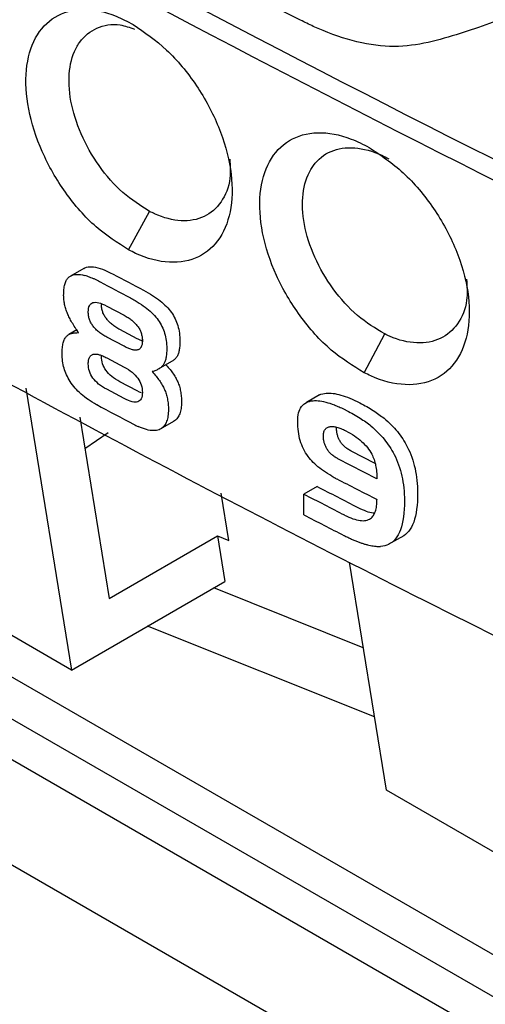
# Model space of a CAD drawing. Extents: x 76 to 839, y -9 to 645.
# Tile 46 of 78: x 713 to 721, y 24 to 40. Entities that reach past the tile are written whole.
import ezdxf

# ---------------------------------------------------------------- set-up
doc = ezdxf.new("R2010")
doc.units = 0
doc.layers.get('0').update_dxf_attribs({"linetype": 'CONTINUOUS'})

msp = doc.modelspace()

# ---------------------------------------------------------------- linework, layer by layer
at = {"color": 7, "linetype": 'CONTINUOUS'}
for p, q in [((683.967, 42.75), (739.893, 10.464)), ((714.954, 35.86), (715.292, 36.481)), ((714.23, 35.562), (714.017, 35.439)), ((714.23, 35.562), (714.251, 35.572)), ((714.251, 35.572), (714.275, 35.58)), ((714.275, 35.58), (714.3, 35.586)), ((714.3, 35.586), (714.328, 35.588)), ((714.328, 35.588), (714.357, 35.588)), ((714.357, 35.588), (714.388, 35.586)), ((714.388, 35.586), (714.421, 35.581)), ((714.421, 35.581), (714.456, 35.573)), ((714.456, 35.573), (714.493, 35.562)), ((714.493, 35.562), (714.532, 35.549)), ((713.963, 35.389), (713.971, 35.4)), ((713.971, 35.4), (713.98, 35.41)), ((713.98, 35.41), (713.998, 35.426)), ((713.998, 35.426), (714.017, 35.439)), ((714.017, 35.439), (714.039, 35.45)), ((714.039, 35.45), (714.063, 35.458)), ((714.063, 35.458), (714.088, 35.463)), ((714.088, 35.463), (714.115, 35.466)), ((714.115, 35.466), (714.144, 35.466)), ((714.144, 35.466), (714.176, 35.463)), ((714.176, 35.463), (714.209, 35.458)), ((714.209, 35.458), (714.244, 35.45)), ((714.532, 35.549), (714.572, 35.533)), ((714.572, 35.533), (714.615, 35.514)), ((714.615, 35.514), (714.659, 35.493)), ((714.659, 35.493), (714.706, 35.469)), ((713.912, 35.223), (713.914, 35.244)), ((713.914, 35.244), (713.918, 35.265)), ((713.918, 35.265), (713.921, 35.284)), ((713.921, 35.284), (713.926, 35.302)), ((713.926, 35.302), (713.93, 35.319)), ((713.93, 35.319), (713.936, 35.336)), ((713.936, 35.336), (713.942, 35.351)), ((713.942, 35.351), (713.948, 35.365)), ((713.948, 35.365), (713.955, 35.377)), ((713.955, 35.377), (713.963, 35.389)), ((713.907, 35.126), (713.908, 35.152)), ((713.908, 35.108), (713.907, 35.126)), ((713.908, 35.152), (713.909, 35.177)), ((713.908, 35.09), (713.908, 35.108)), ((713.909, 35.072), (713.908, 35.09)), ((713.909, 35.177), (713.91, 35.2)), ((713.91, 35.2), (713.912, 35.223)), ((715.195, 35.21), (715.233, 35.189)), ((715.233, 35.189), (715.269, 35.169)), ((715.269, 35.169), (715.305, 35.147)), ((715.305, 35.147), (715.339, 35.126)), ((715.339, 35.126), (715.371, 35.105)), ((715.371, 35.105), (715.403, 35.083)), ((715.403, 35.083), (715.433, 35.061)), ((713.911, 35.054), (713.909, 35.072)), ((713.913, 35.036), (713.911, 35.054)), ((713.916, 35.018), (713.913, 35.036)), ((713.919, 34.999), (713.916, 35.018)), ((713.923, 34.981), (713.919, 34.999)), ((713.927, 34.963), (713.923, 34.981)), ((713.932, 34.944), (713.927, 34.963)), ((713.937, 34.926), (713.932, 34.944)), ((713.942, 34.908), (713.937, 34.926)), ((714.309, 34.917), (714.314, 34.94)), ((714.314, 34.94), (714.323, 34.961)), ((714.323, 34.961), (714.333, 34.978)), ((714.333, 34.978), (714.346, 34.992)), ((714.346, 34.992), (714.361, 35.003)), ((714.361, 35.003), (714.379, 35.01)), ((714.379, 35.01), (714.399, 35.014)), ((714.399, 35.014), (714.421, 35.015)), ((714.421, 35.015), (714.445, 35.013)), ((714.445, 35.013), (714.472, 35.008)), ((714.472, 35.008), (714.501, 34.999)), ((714.501, 34.999), (714.533, 34.988)), ((714.517, 34.966), (714.516, 34.982)), ((714.518, 34.95), (714.517, 34.966)), ((714.519, 34.935), (714.518, 34.95)), ((714.521, 34.919), (714.519, 34.935)), ((714.533, 34.988), (714.566, 34.973)), ((714.566, 34.973), (714.603, 34.954)), ((714.603, 34.954), (714.881, 34.807)), ((715.057, 35.046), (715.092, 35.025)), ((715.092, 35.025), (715.126, 35.004)), ((715.126, 35.004), (715.159, 34.982)), ((715.159, 34.982), (715.19, 34.96)), ((715.19, 34.96), (715.22, 34.938)), ((715.22, 34.938), (715.249, 34.916)), ((715.433, 35.061), (715.462, 35.039)), ((715.462, 35.039), (715.489, 35.016)), ((715.489, 35.016), (715.515, 34.993)), ((715.515, 34.993), (715.539, 34.97)), ((715.539, 34.97), (715.563, 34.947)), ((715.563, 34.947), (715.585, 34.924)), ((715.585, 34.924), (715.605, 34.9)), ((713.948, 34.889), (713.942, 34.908)), ((713.955, 34.871), (713.948, 34.889)), ((713.962, 34.852), (713.955, 34.871)), ((713.97, 34.834), (713.962, 34.852)), ((713.977, 34.817), (713.97, 34.834)), ((713.984, 34.8), (713.977, 34.817)), ((713.992, 34.783), (713.984, 34.8)), ((714.001, 34.766), (713.992, 34.783)), ((714.01, 34.748), (714.001, 34.766)), ((714.304, 34.86), (714.305, 34.89)), ((714.304, 34.844), (714.304, 34.86)), ((714.305, 34.828), (714.304, 34.844)), ((714.305, 34.89), (714.309, 34.917)), ((714.307, 34.812), (714.305, 34.828)), ((714.309, 34.797), (714.307, 34.812)), ((714.312, 34.782), (714.309, 34.797)), ((714.315, 34.767), (714.312, 34.782)), ((714.319, 34.752), (714.315, 34.767)), ((714.524, 34.904), (714.521, 34.919)), ((714.527, 34.889), (714.524, 34.904)), ((714.531, 34.874), (714.527, 34.889)), ((714.536, 34.86), (714.531, 34.874)), ((714.541, 34.845), (714.536, 34.86)), ((714.547, 34.831), (714.541, 34.845)), ((714.554, 34.817), (714.547, 34.831)), ((714.561, 34.804), (714.554, 34.817)), ((714.569, 34.79), (714.561, 34.804)), ((714.577, 34.777), (714.569, 34.79)), ((714.586, 34.764), (714.577, 34.777)), ((714.596, 34.752), (714.586, 34.764)), ((714.881, 34.807), (714.898, 34.798)), ((714.898, 34.798), (714.915, 34.788)), ((714.915, 34.788), (714.931, 34.778)), ((714.931, 34.778), (714.947, 34.768)), ((714.947, 34.768), (714.962, 34.758)), ((715.249, 34.916), (715.276, 34.894)), ((715.276, 34.894), (715.302, 34.871)), ((715.302, 34.871), (715.327, 34.848)), ((715.327, 34.848), (715.351, 34.825)), ((715.351, 34.825), (715.372, 34.801)), ((715.372, 34.801), (715.393, 34.778)), ((715.393, 34.778), (715.412, 34.754)), ((715.605, 34.9), (715.625, 34.876)), ((715.625, 34.876), (715.643, 34.852)), ((715.643, 34.852), (715.659, 34.828)), ((715.659, 34.828), (715.675, 34.803)), ((715.675, 34.803), (715.69, 34.777)), ((715.69, 34.777), (715.703, 34.751)), ((714.02, 34.729), (714.01, 34.748)), ((714.03, 34.711), (714.02, 34.729)), ((714.041, 34.692), (714.03, 34.711)), ((714.053, 34.672), (714.041, 34.692)), ((714.065, 34.652), (714.053, 34.672)), ((714.077, 34.632), (714.065, 34.652)), ((714.09, 34.611), (714.077, 34.632)), ((714.104, 34.59), (714.09, 34.611)), ((714.324, 34.737), (714.319, 34.752)), ((714.329, 34.723), (714.324, 34.737)), ((714.335, 34.709), (714.329, 34.723)), ((714.341, 34.695), (714.335, 34.709)), ((714.349, 34.681), (714.341, 34.695)), ((714.356, 34.668), (714.349, 34.681)), ((714.365, 34.655), (714.356, 34.668)), ((714.374, 34.642), (714.365, 34.655)), ((714.383, 34.629), (714.374, 34.642)), ((714.393, 34.616), (714.383, 34.629)), ((714.404, 34.604), (714.393, 34.616)), ((714.415, 34.592), (714.404, 34.604)), ((714.606, 34.739), (714.596, 34.752)), ((714.616, 34.727), (714.606, 34.739)), ((714.627, 34.714), (714.616, 34.727)), ((714.639, 34.703), (714.627, 34.714)), ((714.651, 34.691), (714.639, 34.703)), ((714.663, 34.679), (714.651, 34.691)), ((714.676, 34.668), (714.663, 34.679)), ((714.69, 34.657), (714.676, 34.668)), ((714.704, 34.646), (714.69, 34.657)), ((714.718, 34.635), (714.704, 34.646)), ((714.733, 34.625), (714.718, 34.635)), ((714.749, 34.615), (714.733, 34.625)), ((714.765, 34.605), (714.749, 34.615)), ((714.781, 34.595), (714.765, 34.605)), ((714.962, 34.758), (714.977, 34.747)), ((714.977, 34.747), (714.991, 34.737)), ((714.991, 34.737), (715.005, 34.726)), ((715.005, 34.726), (715.019, 34.715)), ((715.019, 34.715), (715.031, 34.703)), ((715.031, 34.703), (715.044, 34.692)), ((715.044, 34.692), (715.056, 34.68)), ((715.056, 34.68), (715.067, 34.668)), ((715.067, 34.668), (715.078, 34.656)), ((715.078, 34.656), (715.088, 34.644)), ((715.088, 34.644), (715.098, 34.631)), ((715.098, 34.631), (715.107, 34.619)), ((715.107, 34.619), (715.116, 34.606)), ((715.116, 34.606), (715.124, 34.592)), ((715.412, 34.754), (715.43, 34.73)), ((715.43, 34.73), (715.447, 34.705)), ((715.447, 34.705), (715.463, 34.68)), ((715.463, 34.68), (715.477, 34.654)), ((715.477, 34.654), (715.491, 34.628)), ((715.491, 34.628), (715.503, 34.601)), ((715.703, 34.751), (715.716, 34.724)), ((715.716, 34.724), (715.727, 34.696)), ((715.727, 34.696), (715.737, 34.668)), ((715.737, 34.668), (715.746, 34.64)), ((715.746, 34.64), (715.754, 34.611)), ((715.754, 34.611), (715.762, 34.581)), ((713.929, 34.435), (713.937, 34.447)), ((713.937, 34.447), (713.945, 34.458)), ((713.945, 34.458), (713.954, 34.468)), ((713.954, 34.468), (713.962, 34.475)), ((713.962, 34.475), (713.971, 34.482)), ((713.971, 34.482), (713.98, 34.489)), ((713.98, 34.489), (713.99, 34.495)), ((714.118, 34.569), (713.99, 34.495)), ((713.99, 34.495), (714.001, 34.5)), ((714.001, 34.5), (714.012, 34.505)), ((714.012, 34.505), (714.023, 34.51)), ((714.023, 34.51), (714.035, 34.514)), ((714.035, 34.514), (714.047, 34.517)), ((714.047, 34.517), (714.06, 34.52)), ((714.06, 34.52), (714.074, 34.522)), ((714.074, 34.522), (714.088, 34.524)), ((714.088, 34.524), (714.102, 34.525)), ((714.102, 34.525), (714.117, 34.525)), ((714.118, 34.569), (714.104, 34.59)), ((714.117, 34.525), (714.132, 34.526)), ((714.133, 34.547), (714.118, 34.569)), ((714.132, 34.526), (714.148, 34.525)), ((714.148, 34.525), (714.133, 34.547)), ((714.427, 34.58), (714.415, 34.592)), ((714.439, 34.568), (714.427, 34.58)), ((714.451, 34.557), (714.439, 34.568)), ((714.464, 34.545), (714.451, 34.557)), ((714.478, 34.534), (714.464, 34.545)), ((714.492, 34.523), (714.478, 34.534)), ((714.506, 34.513), (714.492, 34.523)), ((714.521, 34.502), (714.506, 34.513)), ((714.536, 34.492), (714.521, 34.502)), ((714.552, 34.482), (714.536, 34.492)), ((714.569, 34.472), (714.552, 34.482)), ((714.585, 34.463), (714.569, 34.472)), ((714.603, 34.453), (714.585, 34.463)), ((714.881, 34.306), (714.603, 34.453)), ((714.798, 34.585), (714.781, 34.595)), ((714.815, 34.576), (714.798, 34.585)), ((715.093, 34.428), (714.815, 34.576)), ((715.124, 34.592), (715.132, 34.579)), ((715.132, 34.579), (715.139, 34.565)), ((715.139, 34.565), (715.145, 34.551)), ((715.145, 34.551), (715.151, 34.537)), ((715.151, 34.537), (715.156, 34.522)), ((715.156, 34.522), (715.16, 34.508)), ((715.16, 34.508), (715.164, 34.493)), ((715.164, 34.493), (715.167, 34.477)), ((715.167, 34.477), (715.17, 34.462)), ((715.17, 34.462), (715.172, 34.446)), ((715.172, 34.446), (715.174, 34.43)), ((715.503, 34.601), (715.515, 34.574)), ((715.515, 34.574), (715.525, 34.546)), ((715.525, 34.546), (715.534, 34.517)), ((715.534, 34.517), (715.542, 34.488)), ((715.542, 34.488), (715.549, 34.458)), ((715.549, 34.458), (715.555, 34.428)), ((715.762, 34.581), (715.767, 34.551)), ((715.767, 34.551), (715.772, 34.52)), ((715.772, 34.52), (715.776, 34.488)), ((715.776, 34.488), (715.779, 34.456)), ((715.779, 34.456), (715.78, 34.424)), ((718.75, 33.88), (719.082, 34.505)), ((713.886, 34.282), (713.889, 34.303)), ((713.889, 34.303), (713.892, 34.323)), ((713.892, 34.323), (713.895, 34.342)), ((713.895, 34.342), (713.9, 34.36)), ((713.9, 34.36), (713.904, 34.377)), ((713.904, 34.377), (713.91, 34.394)), ((713.91, 34.394), (713.916, 34.408)), ((713.916, 34.408), (713.922, 34.422)), ((713.922, 34.422), (713.929, 34.435)), ((714.898, 34.297), (714.881, 34.306)), ((714.914, 34.289), (714.898, 34.297)), ((714.93, 34.281), (714.914, 34.289)), ((715.11, 34.419), (715.093, 34.428)), ((715.127, 34.411), (715.11, 34.419)), ((715.142, 34.404), (715.127, 34.411)), ((715.158, 34.397), (715.142, 34.404)), ((715.154, 34.29), (715.148, 34.281)), ((715.158, 34.3), (715.154, 34.29)), ((715.173, 34.391), (715.158, 34.397)), ((715.163, 34.311), (715.158, 34.3)), ((715.167, 34.323), (715.163, 34.311)), ((715.17, 34.336), (715.167, 34.323)), ((715.172, 34.35), (715.17, 34.336)), ((715.174, 34.365), (715.172, 34.35)), ((715.174, 34.43), (715.175, 34.414)), ((715.175, 34.381), (715.174, 34.365)), ((715.175, 34.414), (715.175, 34.398)), ((715.175, 34.398), (715.175, 34.381)), ((715.555, 34.428), (715.56, 34.397)), ((715.56, 34.397), (715.564, 34.366)), ((715.564, 34.366), (715.566, 34.334)), ((715.566, 34.334), (715.568, 34.301)), ((715.568, 34.301), (715.569, 34.268)), ((715.776, 34.289), (715.774, 34.271)), ((715.778, 34.307), (715.776, 34.289)), ((715.779, 34.327), (715.778, 34.307)), ((715.78, 34.347), (715.779, 34.327)), ((715.78, 34.424), (715.781, 34.39)), ((715.781, 34.368), (715.78, 34.347)), ((715.781, 34.39), (715.781, 34.368)), ((713.882, 34.212), (713.883, 34.236)), ((713.882, 34.187), (713.882, 34.212)), ((713.882, 34.156), (713.882, 34.187)), ((713.884, 34.127), (713.882, 34.156)), ((713.883, 34.236), (713.884, 34.26)), ((713.884, 34.26), (713.886, 34.282)), ((714.321, 34.124), (714.327, 34.134)), ((714.327, 34.134), (714.333, 34.143)), ((714.333, 34.143), (714.339, 34.152)), ((714.339, 34.152), (714.347, 34.159)), ((714.347, 34.159), (714.355, 34.165)), ((714.355, 34.165), (714.364, 34.171)), ((714.355, 34.165), (714.365, 34.171)), ((714.364, 34.171), (714.373, 34.175)), ((714.373, 34.175), (714.384, 34.178)), ((714.384, 34.178), (714.395, 34.181)), ((714.395, 34.181), (714.404, 34.182)), ((714.404, 34.182), (714.413, 34.182)), ((714.413, 34.182), (714.423, 34.182)), ((714.423, 34.182), (714.434, 34.181)), ((714.434, 34.181), (714.445, 34.18)), ((714.445, 34.18), (714.456, 34.178)), ((714.456, 34.178), (714.469, 34.175)), ((714.469, 34.175), (714.481, 34.171)), ((714.481, 34.171), (714.495, 34.167)), ((714.495, 34.167), (714.508, 34.162)), ((714.508, 34.162), (714.523, 34.157)), ((714.516, 34.147), (714.517, 34.164)), ((714.518, 34.116), (714.516, 34.147)), ((714.523, 34.157), (714.537, 34.151)), ((714.537, 34.151), (714.553, 34.144)), ((714.553, 34.144), (714.568, 34.136)), ((714.568, 34.136), (714.585, 34.128)), ((714.585, 34.128), (714.602, 34.12)), ((714.946, 34.274), (714.93, 34.281)), ((714.96, 34.268), (714.946, 34.274)), ((714.975, 34.263), (714.96, 34.268)), ((714.988, 34.258), (714.975, 34.263)), ((715.002, 34.254), (714.988, 34.258)), ((715.014, 34.25), (715.002, 34.254)), ((715.027, 34.248), (715.014, 34.25)), ((715.038, 34.245), (715.027, 34.248)), ((715.05, 34.244), (715.038, 34.245)), ((715.06, 34.243), (715.05, 34.244)), ((715.07, 34.243), (715.06, 34.243)), ((715.08, 34.243), (715.07, 34.243)), ((715.089, 34.244), (715.08, 34.243)), ((715.099, 34.247), (715.089, 34.244)), ((715.109, 34.25), (715.099, 34.247)), ((715.118, 34.254), (715.109, 34.25)), ((715.127, 34.26), (715.118, 34.254)), ((715.134, 34.266), (715.127, 34.26)), ((715.141, 34.273), (715.134, 34.266)), ((715.148, 34.281), (715.141, 34.273)), ((715.559, 34.131), (715.556, 34.115)), ((715.561, 34.148), (715.559, 34.131)), ((715.564, 34.166), (715.561, 34.148)), ((715.565, 34.185), (715.564, 34.166)), ((715.567, 34.204), (715.565, 34.185)), ((715.568, 34.225), (715.567, 34.204)), ((715.569, 34.268), (715.568, 34.246)), ((715.568, 34.246), (715.568, 34.225)), ((715.729, 34.134), (715.722, 34.125)), ((715.735, 34.144), (715.729, 34.134)), ((715.741, 34.155), (715.735, 34.144)), ((715.747, 34.167), (715.741, 34.155)), ((715.752, 34.179), (715.747, 34.167)), ((715.756, 34.193), (715.752, 34.179)), ((715.761, 34.207), (715.756, 34.193)), ((715.764, 34.221), (715.761, 34.207)), ((715.768, 34.237), (715.764, 34.221)), ((715.771, 34.253), (715.768, 34.237)), ((715.774, 34.271), (715.771, 34.253)), ((713.886, 34.097), (713.884, 34.127)), ((713.89, 34.068), (713.886, 34.097)), ((713.894, 34.039), (713.89, 34.068)), ((713.9, 34.01), (713.894, 34.039)), ((713.906, 33.982), (713.9, 34.01)), ((713.914, 33.954), (713.906, 33.982)), ((714.304, 34.042), (714.305, 34.058)), ((714.304, 34.024), (714.304, 34.042)), ((714.305, 33.993), (714.304, 34.024)), ((714.305, 34.058), (714.307, 34.073)), ((714.309, 33.962), (714.305, 33.993)), ((714.307, 34.073), (714.31, 34.087)), ((714.31, 34.087), (714.313, 34.1)), ((714.313, 34.1), (714.317, 34.113)), ((714.317, 34.113), (714.321, 34.124)), ((714.521, 34.085), (714.518, 34.116)), ((714.527, 34.055), (714.521, 34.085)), ((714.535, 34.026), (714.527, 34.055)), ((714.545, 33.998), (714.535, 34.026)), ((714.558, 33.97), (714.545, 33.998)), ((714.573, 33.943), (714.558, 33.97)), ((714.602, 34.12), (714.882, 33.971)), ((714.882, 33.971), (714.917, 33.951)), ((715.644, 34.06), (715.432, 33.937)), ((715.485, 33.975), (715.476, 33.967)), ((715.494, 33.984), (715.485, 33.975)), ((715.502, 33.993), (715.494, 33.984)), ((715.51, 34.002), (715.502, 33.993)), ((715.516, 34.012), (715.51, 34.002)), ((715.523, 34.022), (715.516, 34.012)), ((715.529, 34.033), (715.523, 34.022)), ((715.534, 34.044), (715.529, 34.033)), ((715.539, 34.057), (715.534, 34.044)), ((715.544, 34.07), (715.539, 34.057)), ((715.548, 34.084), (715.544, 34.07)), ((715.552, 34.099), (715.548, 34.084)), ((715.556, 34.115), (715.552, 34.099)), ((715.555, 34.008), (715.561, 34.002)), ((715.561, 34.002), (715.577, 33.984)), ((715.577, 33.984), (715.593, 33.966)), ((715.656, 34.067), (715.644, 34.06)), ((715.668, 34.074), (715.656, 34.067)), ((715.678, 34.082), (715.668, 34.074)), ((715.688, 34.09), (715.678, 34.082)), ((715.698, 34.098), (715.688, 34.09)), ((715.706, 34.106), (715.698, 34.098)), ((715.714, 34.115), (715.706, 34.106)), ((715.722, 34.125), (715.714, 34.115)), ((713.922, 33.926), (713.914, 33.954)), ((713.932, 33.899), (713.922, 33.926)), ((713.943, 33.871), (713.932, 33.899)), ((713.954, 33.845), (713.943, 33.871)), ((713.967, 33.818), (713.954, 33.845)), ((713.981, 33.792), (713.967, 33.818)), ((714.314, 33.933), (714.309, 33.962)), ((714.323, 33.904), (714.314, 33.933)), ((714.333, 33.875), (714.323, 33.904)), ((714.346, 33.848), (714.333, 33.875)), ((714.361, 33.821), (714.346, 33.848)), ((714.378, 33.795), (714.361, 33.821)), ((714.591, 33.917), (714.573, 33.943)), ((714.61, 33.892), (714.591, 33.917)), ((714.632, 33.867), (714.61, 33.892)), ((714.657, 33.843), (714.632, 33.867)), ((714.684, 33.82), (714.657, 33.843)), ((714.713, 33.798), (714.684, 33.82)), ((714.917, 33.951), (714.95, 33.931)), ((714.95, 33.931), (714.981, 33.909)), ((714.981, 33.909), (715.01, 33.887)), ((715.01, 33.887), (715.036, 33.864)), ((715.036, 33.864), (715.06, 33.841)), ((715.06, 33.841), (715.082, 33.816)), ((715.082, 33.816), (715.102, 33.791)), ((715.348, 33.902), (715.331, 33.898)), ((715.331, 33.898), (715.348, 33.879)), ((715.363, 33.907), (715.348, 33.902)), ((715.348, 33.879), (715.365, 33.861)), ((715.378, 33.913), (715.363, 33.907)), ((715.365, 33.861), (715.38, 33.843)), ((715.393, 33.918), (715.378, 33.913)), ((715.38, 33.843), (715.396, 33.825)), ((715.406, 33.924), (715.393, 33.918)), ((715.396, 33.825), (715.41, 33.807)), ((715.42, 33.931), (715.406, 33.924)), ((715.432, 33.937), (715.42, 33.931)), ((715.444, 33.944), (715.432, 33.937)), ((715.455, 33.951), (715.444, 33.944)), ((715.466, 33.959), (715.455, 33.951)), ((715.476, 33.967), (715.466, 33.959)), ((715.593, 33.966), (715.608, 33.948)), ((715.608, 33.948), (715.623, 33.93)), ((715.623, 33.93), (715.637, 33.912)), ((715.637, 33.912), (715.65, 33.894)), ((715.65, 33.894), (715.663, 33.876)), ((715.663, 33.876), (715.675, 33.858)), ((715.675, 33.858), (715.687, 33.84)), ((715.687, 33.84), (715.698, 33.823)), ((715.698, 33.823), (715.708, 33.805)), ((713.995, 33.766), (713.981, 33.792)), ((714.011, 33.74), (713.995, 33.766)), ((714.029, 33.713), (714.011, 33.74)), ((714.048, 33.686), (714.029, 33.713)), ((714.069, 33.659), (714.048, 33.686)), ((714.09, 33.633), (714.069, 33.659)), ((714.398, 33.769), (714.378, 33.795)), ((714.42, 33.745), (714.398, 33.769)), ((714.445, 33.721), (714.42, 33.745)), ((714.471, 33.698), (714.445, 33.721)), ((714.5, 33.675), (714.471, 33.698)), ((714.532, 33.654), (714.5, 33.675)), ((714.566, 33.633), (714.532, 33.654)), ((714.744, 33.776), (714.713, 33.798)), ((714.778, 33.755), (714.744, 33.776)), ((714.814, 33.735), (714.778, 33.755)), ((715.094, 33.587), (714.814, 33.735)), ((715.102, 33.791), (715.119, 33.765)), ((715.119, 33.765), (715.134, 33.739)), ((715.134, 33.739), (715.146, 33.711)), ((715.146, 33.711), (715.157, 33.683)), ((715.157, 33.683), (715.165, 33.654)), ((715.165, 33.654), (715.17, 33.624)), ((715.41, 33.807), (715.424, 33.789)), ((715.424, 33.789), (715.438, 33.771)), ((715.438, 33.771), (715.451, 33.754)), ((715.451, 33.754), (715.463, 33.736)), ((715.463, 33.736), (715.474, 33.718)), ((715.474, 33.718), (715.485, 33.7)), ((715.485, 33.7), (715.496, 33.682)), ((715.496, 33.682), (715.506, 33.665)), ((715.506, 33.665), (715.515, 33.647)), ((715.708, 33.805), (715.718, 33.787)), ((715.718, 33.787), (715.728, 33.769)), ((715.728, 33.769), (715.736, 33.752)), ((715.736, 33.752), (715.745, 33.734)), ((715.745, 33.734), (715.752, 33.716)), ((715.752, 33.716), (715.759, 33.698)), ((715.759, 33.698), (715.766, 33.68)), ((715.766, 33.68), (715.772, 33.661)), ((715.772, 33.661), (715.777, 33.642)), ((713.296, 33.632), (714.033, 29.086)), ((714.113, 33.608), (714.09, 33.633)), ((714.137, 33.583), (714.113, 33.608)), ((714.162, 33.559), (714.137, 33.583)), ((714.188, 33.535), (714.162, 33.559)), ((714.215, 33.512), (714.188, 33.535)), ((714.244, 33.49), (714.215, 33.512)), ((714.602, 33.613), (714.566, 33.633)), ((714.882, 33.464), (714.602, 33.613)), ((715.129, 33.569), (715.094, 33.587)), ((715.163, 33.554), (715.129, 33.569)), ((715.17, 33.505), (715.165, 33.482)), ((715.17, 33.624), (715.174, 33.594)), ((715.174, 33.532), (715.17, 33.505)), ((715.174, 33.594), (715.175, 33.562)), ((715.175, 33.562), (715.174, 33.532)), ((715.515, 33.647), (715.524, 33.629)), ((715.524, 33.629), (715.532, 33.612)), ((715.532, 33.612), (715.54, 33.594)), ((715.54, 33.594), (715.547, 33.576)), ((715.547, 33.576), (715.553, 33.557)), ((715.553, 33.557), (715.559, 33.538)), ((715.559, 33.538), (715.565, 33.519)), ((715.565, 33.519), (715.57, 33.5)), ((715.57, 33.5), (715.575, 33.48)), ((715.777, 33.642), (715.783, 33.622)), ((715.783, 33.622), (715.787, 33.603)), ((715.787, 33.603), (715.791, 33.582)), ((715.791, 33.582), (715.795, 33.562)), ((715.795, 33.562), (715.798, 33.541)), ((715.798, 33.541), (715.801, 33.52)), ((715.801, 33.52), (715.803, 33.498)), ((715.803, 33.498), (715.805, 33.476)), ((718.03, 33.522), (717.818, 33.399)), ((718.03, 33.522), (718.054, 33.532)), ((718.054, 33.532), (718.081, 33.541)), ((718.081, 33.541), (718.109, 33.547)), ((718.109, 33.547), (718.139, 33.551)), ((718.139, 33.551), (718.165, 33.552)), ((718.165, 33.552), (718.192, 33.552)), ((718.192, 33.552), (718.22, 33.551)), ((718.22, 33.551), (718.249, 33.547)), ((718.249, 33.547), (718.279, 33.543)), ((718.279, 33.543), (718.31, 33.537)), ((718.31, 33.537), (718.342, 33.529)), ((718.342, 33.529), (718.375, 33.52)), ((718.375, 33.52), (718.41, 33.509)), ((718.41, 33.509), (718.445, 33.497)), ((718.445, 33.497), (718.482, 33.484)), ((714.273, 33.467), (714.244, 33.49)), ((714.304, 33.446), (714.273, 33.467)), ((714.336, 33.425), (714.304, 33.446)), ((714.369, 33.404), (714.336, 33.425)), ((714.404, 33.384), (714.369, 33.404)), ((714.439, 33.365), (714.404, 33.384)), ((714.917, 33.446), (714.882, 33.464)), ((714.95, 33.432), (714.917, 33.446)), ((714.981, 33.42), (714.95, 33.432)), ((715.01, 33.412), (714.981, 33.42)), ((715.036, 33.407), (715.01, 33.412)), ((715.06, 33.405), (715.036, 33.407)), ((715.082, 33.406), (715.06, 33.405)), ((715.102, 33.411), (715.082, 33.406)), ((715.119, 33.419), (715.102, 33.411)), ((715.134, 33.43), (715.119, 33.419)), ((715.146, 33.444), (715.134, 33.43)), ((715.157, 33.461), (715.146, 33.444)), ((715.165, 33.482), (715.157, 33.461)), ((715.575, 33.48), (715.579, 33.46)), ((715.579, 33.46), (715.583, 33.439)), ((715.583, 33.439), (715.586, 33.418)), ((715.586, 33.418), (715.589, 33.397)), ((715.589, 33.397), (715.591, 33.376)), ((715.591, 33.376), (715.592, 33.354)), ((715.592, 33.354), (715.594, 33.332)), ((715.805, 33.354), (715.803, 33.329)), ((715.805, 33.476), (715.806, 33.454)), ((715.807, 33.381), (715.805, 33.354)), ((715.806, 33.454), (715.807, 33.432)), ((715.807, 33.432), (715.807, 33.409)), ((715.807, 33.409), (715.807, 33.381)), ((717.741, 33.333), (717.757, 33.353)), ((717.757, 33.353), (717.775, 33.371)), ((717.775, 33.371), (717.796, 33.386)), ((717.796, 33.386), (717.818, 33.399)), ((717.818, 33.399), (717.842, 33.41)), ((717.842, 33.41), (717.868, 33.418)), ((717.868, 33.418), (717.896, 33.425)), ((717.896, 33.425), (717.926, 33.428)), ((717.926, 33.428), (717.952, 33.43)), ((717.952, 33.43), (717.979, 33.43)), ((717.979, 33.43), (718.007, 33.428)), ((718.007, 33.428), (718.036, 33.425)), ((718.036, 33.425), (718.066, 33.42)), ((718.066, 33.42), (718.097, 33.414)), ((718.097, 33.414), (718.13, 33.406)), ((718.13, 33.406), (718.163, 33.397)), ((718.163, 33.397), (718.197, 33.387)), ((718.197, 33.387), (718.233, 33.375)), ((718.233, 33.375), (718.269, 33.361)), ((718.482, 33.484), (718.519, 33.469)), ((718.519, 33.469), (718.558, 33.452)), ((718.558, 33.452), (718.597, 33.434)), ((718.597, 33.434), (718.638, 33.415)), ((718.638, 33.415), (718.68, 33.394)), ((718.68, 33.394), (718.709, 33.379)), ((718.709, 33.379), (718.737, 33.364)), ((718.737, 33.364), (718.765, 33.348)), ((718.765, 33.348), (718.792, 33.333)), ((715.588, 33.182), (715.584, 33.159)), ((715.591, 33.206), (715.588, 33.182)), ((715.593, 33.232), (715.591, 33.206)), ((715.594, 33.258), (715.593, 33.232)), ((715.594, 33.332), (715.594, 33.309)), ((715.594, 33.309), (715.595, 33.286)), ((715.595, 33.286), (715.594, 33.258)), ((715.763, 33.183), (715.754, 33.167)), ((715.771, 33.201), (715.763, 33.183)), ((715.779, 33.219), (715.771, 33.201)), ((715.785, 33.239), (715.779, 33.219)), ((715.791, 33.259), (715.785, 33.239)), ((715.796, 33.281), (715.791, 33.259)), ((715.8, 33.304), (715.796, 33.281)), ((715.803, 33.329), (715.8, 33.304)), ((717.683, 33.166), (717.687, 33.2)), ((717.687, 33.2), (717.694, 33.231)), ((717.694, 33.231), (717.703, 33.26)), ((717.703, 33.26), (717.713, 33.287)), ((717.713, 33.287), (717.726, 33.311)), ((717.726, 33.311), (717.741, 33.333)), ((718.467, 33.271), (718.496, 33.256)), ((718.496, 33.256), (718.525, 33.241)), ((718.525, 33.241), (718.552, 33.226)), ((718.552, 33.226), (718.58, 33.21)), ((718.58, 33.21), (718.606, 33.195)), ((718.606, 33.195), (718.632, 33.18)), ((718.632, 33.18), (718.658, 33.164)), ((718.792, 33.333), (718.819, 33.318)), ((718.819, 33.318), (718.845, 33.302)), ((718.845, 33.302), (718.87, 33.287)), ((718.87, 33.287), (718.895, 33.271)), ((718.895, 33.271), (718.919, 33.256)), ((718.919, 33.256), (718.943, 33.24)), ((718.943, 33.24), (718.966, 33.224)), ((718.966, 33.224), (718.988, 33.208)), ((718.988, 33.208), (719.01, 33.192)), ((719.01, 33.192), (719.031, 33.177)), ((719.031, 33.177), (719.051, 33.161)), ((714.167, 33.163), (714.64, 30.242)), ((715.677, 33.094), (715.464, 32.971)), ((715.521, 33.016), (715.509, 33.004)), ((715.532, 33.03), (715.521, 33.016)), ((715.542, 33.045), (715.532, 33.03)), ((715.551, 33.061), (715.542, 33.045)), ((715.559, 33.078), (715.551, 33.061)), ((715.567, 33.097), (715.559, 33.078)), ((715.573, 33.116), (715.567, 33.097)), ((715.579, 33.137), (715.573, 33.116)), ((715.584, 33.159), (715.579, 33.137)), ((715.695, 33.105), (715.677, 33.094)), ((715.708, 33.115), (715.695, 33.105)), ((715.721, 33.126), (715.708, 33.115)), ((715.733, 33.139), (715.721, 33.126)), ((715.744, 33.153), (715.733, 33.139)), ((715.754, 33.167), (715.744, 33.153)), ((717.679, 33.092), (717.68, 33.13)), ((717.679, 33.051), (717.679, 33.092)), ((717.681, 33.011), (717.679, 33.051)), ((717.68, 33.13), (717.683, 33.166)), ((718.658, 33.164), (718.683, 33.149)), ((718.683, 33.149), (718.707, 33.133)), ((718.707, 33.133), (718.73, 33.117)), ((718.73, 33.117), (718.753, 33.102)), ((718.753, 33.102), (718.775, 33.086)), ((718.775, 33.086), (718.797, 33.07)), ((718.797, 33.07), (718.818, 33.054)), ((718.818, 33.054), (718.839, 33.038)), ((718.839, 33.038), (718.859, 33.022)), ((718.859, 33.022), (718.888, 32.997)), ((719.051, 33.161), (719.071, 33.145)), ((719.071, 33.145), (719.101, 33.12)), ((719.101, 33.12), (719.129, 33.094)), ((719.129, 33.094), (719.157, 33.068)), ((719.157, 33.068), (719.185, 33.042)), ((719.185, 33.042), (719.211, 33.015)), ((714.249, 32.656), (714.626, 32.916)), ((715.144, 32.997), (715.109, 33.012)), ((715.177, 32.984), (715.144, 32.997)), ((715.21, 32.973), (715.177, 32.984)), ((715.241, 32.964), (715.21, 32.973)), ((715.271, 32.956), (715.241, 32.964)), ((715.3, 32.951), (715.271, 32.956)), ((715.327, 32.948), (715.3, 32.951)), ((715.353, 32.947), (715.327, 32.948)), ((715.378, 32.948), (715.353, 32.947)), ((715.402, 32.951), (715.378, 32.948)), ((715.424, 32.955), (715.402, 32.951)), ((715.445, 32.962), (715.424, 32.955)), ((715.464, 32.971), (715.445, 32.962)), ((715.483, 32.982), (715.464, 32.971)), ((715.496, 32.992), (715.483, 32.982)), ((715.509, 33.004), (715.496, 32.992)), ((717.684, 32.971), (717.681, 33.011)), ((717.689, 32.932), (717.684, 32.971)), ((717.695, 32.894), (717.689, 32.932)), ((717.702, 32.857), (717.695, 32.894)), ((718.092, 32.856), (718.093, 32.872)), ((718.093, 32.872), (718.094, 32.888)), ((718.094, 32.888), (718.096, 32.903)), ((718.096, 32.903), (718.099, 32.916)), ((718.099, 32.916), (718.102, 32.929)), ((718.102, 32.929), (718.106, 32.941)), ((718.106, 32.941), (718.111, 32.952)), ((718.111, 32.952), (718.117, 32.962)), ((718.117, 32.962), (718.124, 32.971)), ((718.124, 32.971), (718.131, 32.98)), ((718.131, 32.98), (718.139, 32.987)), ((718.139, 32.987), (718.148, 32.993)), ((718.148, 32.993), (718.158, 32.999)), ((718.158, 32.999), (718.168, 33.003)), ((718.168, 33.003), (718.179, 33.007)), ((718.179, 33.007), (718.191, 33.01)), ((718.191, 33.01), (718.204, 33.011)), ((718.204, 33.011), (718.217, 33.013)), ((718.217, 33.013), (718.231, 33.013)), ((718.231, 33.013), (718.245, 33.012)), ((718.245, 33.012), (718.259, 33.011)), ((718.259, 33.011), (718.275, 33.009)), ((718.275, 33.009), (718.29, 33.006)), ((718.29, 33.006), (718.306, 33.002)), ((718.305, 32.979), (718.305, 32.995)), ((718.305, 32.965), (718.305, 32.979)), ((718.306, 32.952), (718.305, 32.965)), ((718.306, 33.002), (718.323, 32.998)), ((718.307, 32.939), (718.306, 32.952)), ((718.309, 32.926), (718.307, 32.939)), ((718.311, 32.913), (718.309, 32.926)), ((718.313, 32.9), (718.311, 32.913)), ((718.316, 32.887), (718.313, 32.9)), ((718.319, 32.874), (718.316, 32.887)), ((718.323, 32.862), (718.319, 32.874)), ((718.323, 32.998), (718.34, 32.992)), ((718.327, 32.849), (718.323, 32.862)), ((718.34, 32.992), (718.358, 32.986)), ((718.358, 32.986), (718.376, 32.979)), ((718.376, 32.979), (718.395, 32.972)), ((718.395, 32.972), (718.414, 32.963)), ((718.414, 32.963), (718.434, 32.954)), ((718.434, 32.954), (718.454, 32.944)), ((718.454, 32.944), (718.491, 32.924)), ((718.491, 32.924), (718.526, 32.904)), ((718.526, 32.904), (718.56, 32.884)), ((718.56, 32.884), (718.592, 32.863)), ((718.592, 32.863), (718.623, 32.841)), ((718.888, 32.997), (718.917, 32.971)), ((718.917, 32.971), (718.945, 32.945)), ((718.945, 32.945), (718.972, 32.919)), ((718.972, 32.919), (718.998, 32.892)), ((718.998, 32.892), (719.024, 32.865)), ((719.024, 32.865), (719.048, 32.837)), ((719.211, 33.015), (719.236, 32.987)), ((719.236, 32.987), (719.261, 32.959)), ((719.261, 32.959), (719.285, 32.931)), ((719.285, 32.931), (719.308, 32.902)), ((719.308, 32.902), (719.33, 32.873)), ((719.33, 32.873), (719.351, 32.843)), ((717.71, 32.821), (717.702, 32.857)), ((717.72, 32.785), (717.71, 32.821)), ((717.731, 32.751), (717.72, 32.785)), ((717.743, 32.717), (717.731, 32.751)), ((717.757, 32.684), (717.743, 32.717)), ((718.093, 32.843), (718.092, 32.856)), ((718.093, 32.829), (718.093, 32.843)), ((718.094, 32.816), (718.093, 32.829)), ((718.096, 32.803), (718.094, 32.816)), ((718.098, 32.79), (718.096, 32.803)), ((718.101, 32.777), (718.098, 32.79)), ((718.103, 32.764), (718.101, 32.777)), ((718.107, 32.752), (718.103, 32.764)), ((718.111, 32.739), (718.107, 32.752)), ((718.115, 32.726), (718.111, 32.739)), ((718.12, 32.714), (718.115, 32.726)), ((718.125, 32.701), (718.12, 32.714)), ((718.131, 32.689), (718.125, 32.701)), ((718.332, 32.836), (718.327, 32.849)), ((718.338, 32.824), (718.332, 32.836)), ((718.343, 32.811), (718.338, 32.824)), ((718.349, 32.799), (718.343, 32.811)), ((718.356, 32.787), (718.349, 32.799)), ((718.363, 32.775), (718.356, 32.787)), ((718.37, 32.762), (718.363, 32.775)), ((718.378, 32.751), (718.37, 32.762)), ((718.387, 32.739), (718.378, 32.751)), ((718.396, 32.728), (718.387, 32.739)), ((718.405, 32.717), (718.396, 32.728)), ((718.415, 32.707), (718.405, 32.717)), ((718.425, 32.696), (718.415, 32.707)), ((718.623, 32.841), (718.653, 32.819)), ((718.653, 32.819), (718.681, 32.796)), ((718.681, 32.796), (718.708, 32.773)), ((718.708, 32.773), (718.733, 32.749)), ((718.733, 32.749), (718.757, 32.724)), ((718.757, 32.724), (718.78, 32.699)), ((718.78, 32.699), (718.801, 32.674)), ((719.048, 32.837), (719.072, 32.808)), ((719.072, 32.808), (719.095, 32.779)), ((719.095, 32.779), (719.117, 32.75)), ((719.117, 32.75), (719.138, 32.72)), ((719.138, 32.72), (719.159, 32.69)), ((719.351, 32.843), (719.371, 32.812)), ((719.371, 32.812), (719.391, 32.782)), ((719.391, 32.782), (719.409, 32.75)), ((719.409, 32.75), (719.427, 32.718)), ((719.427, 32.718), (719.444, 32.686)), ((717.772, 32.652), (717.757, 32.684)), ((717.788, 32.62), (717.772, 32.652)), ((717.806, 32.59), (717.788, 32.62)), ((717.824, 32.56), (717.806, 32.59)), ((717.845, 32.532), (717.824, 32.56)), ((718.137, 32.676), (718.131, 32.689)), ((718.143, 32.664), (718.137, 32.676)), ((718.15, 32.652), (718.143, 32.664)), ((718.158, 32.64), (718.15, 32.652)), ((718.166, 32.628), (718.158, 32.64)), ((718.174, 32.617), (718.166, 32.628)), ((718.183, 32.605), (718.174, 32.617)), ((718.193, 32.594), (718.183, 32.605)), ((718.202, 32.584), (718.193, 32.594)), ((718.213, 32.573), (718.202, 32.584)), ((718.224, 32.563), (718.213, 32.573)), ((718.235, 32.554), (718.224, 32.563)), ((718.247, 32.544), (718.235, 32.554)), ((718.259, 32.535), (718.247, 32.544)), ((718.436, 32.686), (718.425, 32.696)), ((718.447, 32.676), (718.436, 32.686)), ((718.459, 32.667), (718.447, 32.676)), ((718.471, 32.658), (718.459, 32.667)), ((718.484, 32.649), (718.471, 32.658)), ((718.497, 32.64), (718.484, 32.649)), ((718.511, 32.632), (718.497, 32.64)), ((718.525, 32.624), (718.511, 32.632)), ((718.54, 32.616), (718.525, 32.624)), ((718.928, 32.417), (718.54, 32.616)), ((718.801, 32.674), (718.821, 32.648)), ((718.821, 32.648), (718.839, 32.621)), ((718.839, 32.621), (718.856, 32.594)), ((718.856, 32.594), (718.872, 32.566)), ((718.872, 32.566), (718.882, 32.545)), ((718.882, 32.545), (718.892, 32.524)), ((719.159, 32.69), (719.178, 32.659)), ((719.178, 32.659), (719.197, 32.628)), ((719.197, 32.628), (719.215, 32.596)), ((719.215, 32.596), (719.232, 32.564)), ((719.232, 32.564), (719.252, 32.522)), ((719.444, 32.686), (719.465, 32.645)), ((719.465, 32.645), (719.483, 32.603)), ((719.483, 32.603), (719.501, 32.56)), ((719.501, 32.56), (719.517, 32.517)), ((717.864, 32.507), (717.845, 32.532)), ((717.884, 32.482), (717.864, 32.507)), ((717.906, 32.458), (717.884, 32.482)), ((717.929, 32.434), (717.906, 32.458)), ((717.953, 32.41), (717.929, 32.434)), ((717.979, 32.387), (717.953, 32.41)), ((718.005, 32.364), (717.979, 32.387)), ((718.272, 32.526), (718.259, 32.535)), ((718.285, 32.517), (718.272, 32.526)), ((718.298, 32.509), (718.285, 32.517)), ((718.313, 32.501), (718.298, 32.509)), ((718.327, 32.493), (718.313, 32.501)), ((718.956, 32.171), (718.327, 32.493)), ((718.892, 32.524), (718.9, 32.503)), ((718.9, 32.503), (718.909, 32.481)), ((718.909, 32.481), (718.916, 32.458)), ((718.916, 32.458), (718.923, 32.435)), ((718.923, 32.435), (718.93, 32.411)), ((718.93, 32.411), (718.935, 32.386)), ((718.935, 32.386), (718.94, 32.361)), ((719.252, 32.522), (719.271, 32.48)), ((719.271, 32.48), (719.289, 32.438)), ((719.289, 32.438), (719.305, 32.394)), ((719.305, 32.394), (719.32, 32.35)), ((719.517, 32.517), (719.532, 32.473)), ((719.532, 32.473), (719.546, 32.428)), ((719.546, 32.428), (719.558, 32.383)), ((719.558, 32.383), (719.57, 32.336)), ((718.034, 32.341), (718.005, 32.364)), ((718.063, 32.319), (718.034, 32.341)), ((718.094, 32.296), (718.063, 32.319)), ((718.126, 32.275), (718.094, 32.296)), ((718.159, 32.253), (718.126, 32.275)), ((718.194, 32.232), (718.159, 32.253)), ((718.23, 32.211), (718.194, 32.232)), ((718.94, 32.361), (718.944, 32.336)), ((718.944, 32.336), (718.948, 32.31)), ((718.948, 32.31), (718.951, 32.283)), ((718.951, 32.283), (718.953, 32.256)), ((718.953, 32.256), (718.955, 32.228)), ((718.955, 32.228), (718.956, 32.2)), ((719.32, 32.35), (719.334, 32.305)), ((719.334, 32.305), (719.346, 32.26)), ((719.346, 32.26), (719.357, 32.214)), ((719.57, 32.336), (719.579, 32.29)), ((719.579, 32.29), (719.588, 32.242)), ((719.588, 32.242), (719.595, 32.194)), ((718.956, 32.2), (718.956, 32.171)), ((719.357, 32.214), (719.367, 32.167)), ((719.367, 32.167), (719.375, 32.119)), ((719.375, 32.119), (719.382, 32.071)), ((719.382, 32.071), (719.388, 32.022)), ((719.595, 32.194), (719.601, 32.145)), ((719.601, 32.145), (719.605, 32.095)), ((719.605, 32.095), (719.609, 32.044)), ((733.224, 17.34), (707.768, 32.036)), ((716.567, 31.175), (716.444, 31.939)), ((717.991, 32.046), (717.779, 31.923)), ((717.779, 31.589), (717.779, 31.923)), ((719.388, 32.022), (719.393, 31.972)), ((719.393, 31.972), (719.396, 31.922)), ((719.396, 31.922), (719.398, 31.871)), ((719.609, 32.044), (719.611, 31.993)), ((719.611, 31.941), (719.61, 31.87)), ((719.611, 31.993), (719.611, 31.941)), ((735.584, 14.644), (705.885, 31.788)), ((718.95, 31.733), (718.953, 31.757)), ((718.953, 31.757), (718.955, 31.782)), ((718.955, 31.782), (718.956, 31.809)), ((718.956, 31.809), (718.956, 31.837)), ((719.398, 31.747), (719.395, 31.68)), ((719.398, 31.871), (719.399, 31.819)), ((719.399, 31.819), (719.398, 31.747)), ((719.607, 31.802), (719.602, 31.738)), ((719.61, 31.87), (719.607, 31.802)), ((718.645, 31.709), (718.681, 31.691)), ((718.681, 31.691), (718.715, 31.676)), ((718.715, 31.676), (718.749, 31.662)), ((718.749, 31.662), (718.781, 31.65)), ((718.781, 31.65), (718.811, 31.64)), ((718.811, 31.64), (718.841, 31.632)), ((718.841, 31.632), (718.869, 31.625)), ((718.869, 31.625), (718.896, 31.621)), ((718.896, 31.621), (718.919, 31.619)), ((718.898, 31.58), (718.908, 31.595)), ((718.908, 31.595), (718.916, 31.611)), ((718.916, 31.611), (718.924, 31.629)), ((718.924, 31.629), (718.931, 31.647)), ((718.931, 31.647), (718.937, 31.667)), ((718.937, 31.667), (718.942, 31.687)), ((718.942, 31.687), (718.946, 31.709)), ((718.946, 31.709), (718.95, 31.733)), ((719.39, 31.616), (719.383, 31.555)), ((719.395, 31.68), (719.39, 31.616)), ((719.586, 31.621), (719.576, 31.568)), ((719.595, 31.678), (719.586, 31.621)), ((719.602, 31.738), (719.595, 31.678)), ((718.433, 31.586), (718.469, 31.569)), ((718.469, 31.569), (718.503, 31.553)), ((718.503, 31.553), (718.536, 31.539)), ((718.536, 31.539), (718.568, 31.527)), ((718.568, 31.527), (718.599, 31.517)), ((718.599, 31.517), (718.628, 31.509)), ((718.628, 31.509), (718.656, 31.503)), ((718.656, 31.503), (718.683, 31.498)), ((718.683, 31.498), (718.709, 31.496)), ((718.709, 31.496), (718.733, 31.495)), ((718.733, 31.495), (718.756, 31.497)), ((718.756, 31.497), (718.778, 31.5)), ((718.778, 31.5), (718.799, 31.505)), ((718.799, 31.505), (718.818, 31.512)), ((718.818, 31.512), (718.836, 31.521)), ((718.836, 31.521), (718.853, 31.532)), ((718.853, 31.532), (718.866, 31.543)), ((718.866, 31.543), (718.877, 31.554)), ((718.877, 31.554), (718.888, 31.566)), ((718.888, 31.566), (718.898, 31.58)), ((719.363, 31.445), (719.35, 31.396)), ((719.374, 31.499), (719.363, 31.445)), ((719.383, 31.555), (719.374, 31.499)), ((719.531, 31.43), (719.512, 31.392)), ((719.548, 31.473), (719.531, 31.43)), ((719.563, 31.519), (719.548, 31.473)), ((719.576, 31.568), (719.563, 31.519)), ((733.345, 16.594), (707.889, 31.289)), ((719.318, 31.308), (719.299, 31.269)), ((719.335, 31.35), (719.318, 31.308)), ((719.35, 31.396), (719.335, 31.35)), ((719.417, 31.273), (719.388, 31.253)), ((719.443, 31.297), (719.417, 31.273)), ((719.468, 31.325), (719.443, 31.297)), ((719.491, 31.357), (719.468, 31.325)), ((719.512, 31.392), (719.491, 31.357)), ((714.64, 30.242), (716.384, 31.248)), ((716.384, 31.248), (716.504, 30.512)), ((716.384, 31.248), (716.567, 31.175)), ((719.144, 31.113), (719.115, 31.101)), ((719.175, 31.13), (719.144, 31.113)), ((719.388, 31.253), (719.175, 31.13)), ((719.204, 31.15), (719.175, 31.13)), ((719.231, 31.175), (719.204, 31.15)), ((719.256, 31.202), (719.231, 31.175)), ((719.278, 31.234), (719.256, 31.202)), ((719.299, 31.269), (719.278, 31.234)), ((719.05, 31.085), (719.014, 31.081)), ((719.083, 31.091), (719.05, 31.085)), ((719.115, 31.101), (719.083, 31.091)), ((719.108, 27.152), (718.512, 30.826)), ((714.033, 29.086), (716.504, 30.512)), ((718.736, 29.447), (716.328, 30.411)), ((714.033, 29.086), (711.912, 30.311)), ((718.916, 28.331), (715.26, 29.795)), ((724.764, 23.886), (719.108, 27.152))]:
    msp.add_line(p, q, dxfattribs=at)
for centre, radius, start, end in [((848.977, 291.95), 285.353, 235.51699, 245.15127), ((856.038, 301.289), 301.057, 242.00113, 242.10643), ((855.826, 301.143), 301.036, 241.999, 242.1043), ((855.484, 298.484), 300.302, 241.98679, 242.11538), ((859.36, 306.731), 308.674, 242.80853, 242.94414), ((857.685, 302.957), 305.013, 242.69747, 242.83566), ((857.367, 302.081), 303.882, 242.7, 242.83871), ((858.886, 304.956), 307.638, 242.698, 242.83337)]:
    msp.add_arc(centre, radius, start, end, dxfattribs=at)
for centre, major_axis, ratio, start_param, end_param in [((917.944, 160.68), (299.569, 47.41), 0.441656, 3.897128, 3.897295), ((917.944, 161.125), (299.742, 38.875), 0.470544, 3.906126, 3.906302), ((917.944, 161.593), (299.94, 29.371), 0.500481, 3.918285, 3.918469), ((917.944, 161.979), (300.097, 21.051), 0.524649, 3.930652, 3.930845), ((917.944, 162.361), (300.224, 12.291), 0.548015, 3.945199, 3.945401), ((917.944, 162.683), (300.289, 4.449), 0.567154, 3.95943, 3.959641), ((917.944, 162.982), (300.295, -3.078), 0.584, 3.976239, 3.97641), ((917.944, 163.242), (300.243, -9.753), 0.597752, 3.98984, 3.990005), ((917.944, 161.317), (300.02, 25.319), 0.512493, 3.941782, 3.94195), ((917.944, 161.771), (300.142, 18.327), 0.532143, 3.95269, 3.952862), ((917.944, 162.043), (300.204, 13.964), 0.543716, 3.960057, 3.960234), ((917.944, 162.381), (300.264, 8.345), 0.557851, 3.970017, 3.970198), ((917.944, 162.703), (300.296, 2.762), 0.571058, 3.98045, 3.980636), ((917.944, 160.701), (300.293, 3.521), 0.56931, 3.963814, 3.963984), ((917.944, 160.328), (300.227, 12.054), 0.548619, 3.948636, 3.948801), ((917.944, 162.188), (300.243, -9.753), 0.597752, 4.004246, 4.004412), ((917.944, 161.784), (300.298, -2.024), 0.581729, 3.988917, 3.98909), ((917.944, 160.643), (300.294, 3.191), 0.570072, 3.979642, 3.979911), ((917.944, 160.229), (300.246, 10.264), 0.553121, 3.967062, 3.967322), ((917.944, 159.8), (300.16, 17.159), 0.535294, 3.955637, 3.955888), ((917.944, 159.299), (300.03, 24.762), 0.514107, 3.944074, 3.944315), ((917.944, 158.814), (299.892, 31.699), 0.493375, 3.934618, 3.934849), ((917.944, 158.23), (299.728, 39.578), 0.468235, 3.925202, 3.925425), ((917.944, 157.655), (299.579, 46.912), 0.44339, 3.917854, 3.918068), ((917.944, 156.966), (299.429, 55.258), 0.413589, 3.911211, 3.911416), ((917.944, 156.275), (299.318, 63.23), 0.383829, 3.906688, 3.906883), ((917.944, 155.429), (299.238, 72.586), 0.347689, 3.903649, 3.903835), ((917.944, 154.536), (299.219, 82.099), 0.310133, 3.903086, 3.903263), ((917.944, 153.567), (299.266, 92.17), 0.27015, 3.905141, 3.905309)]:
    msp.add_ellipse(centre, major_axis=major_axis, ratio=ratio, start_param=start_param, end_param=end_param, dxfattribs=at)
for points, knots in [([(687.562, 56.98), (693.812, 52.648), (700.428, 48.492), (714.332, 40.572), (721.619, 36.809), (729.206, 33.259)], [0, 0, 0, 0, 0.5, 0.5, 1, 1, 1, 1]), ([(731.319, 44.562), (729.393, 43.696), (725.599, 41.99), (721.857, 39.748), (719.197, 39.037), (718.28, 39.288), (715.349, 40.744), (710.116, 43.597), (702.433, 48.111), (696.97, 51.143), (693.724, 53.604), (693.147, 54.447), (692.887, 54.828)], [0, 0, 0, 0, 0.168228, 0.331332, 0.360188, 0.389017, 0.393719, 0.561963, 0.754539, 0.947387, 0.976273, 1, 1, 1, 1]), ([(686.949, 49.695), (690.358, 47.392), (697.175, 42.785), (707.847, 36.487), (718.628, 30.649), (725.966, 27.137), (729.639, 25.379)], [0, 0, 0, 0, 0.2620222, 0.5240444, 0.7617519, 1, 1, 1, 1]), ([(714.954, 35.86), (714.776, 35.973), (714.411, 36.205), (713.919, 36.772), (713.536, 37.439), (713.314, 38.137), (713.277, 38.784), (713.426, 39.307), (713.747, 39.651), (714.205, 39.773), (714.658, 39.687), (714.936, 39.542), (715.028, 39.493)], [0, 0, 0, 0, 0.101028, 0.207521, 0.313347, 0.41939, 0.524717, 0.63017, 0.735642, 0.841534, 0.947716, 1, 1, 1, 1]), ([(715.292, 36.481), (715.146, 36.573), (714.852, 36.756), (714.463, 37.207), (714.169, 37.725), (714.001, 38.267), (713.978, 38.767), (714.07, 39.064), (714.22, 39.296), (714.429, 39.459), (714.748, 39.525), (714.971, 39.447), (715.049, 39.419)], [0, 0, 0, 0, 0.114552, 0.229079, 0.343491, 0.45775, 0.571936, 0.686072, 0.709681, 0.823899, 0.938154, 1, 1, 1, 1]), ([(715.028, 39.493), (715.211, 39.368), (715.58, 39.114), (716.066, 38.522), (716.429, 37.847), (716.625, 37.154), (716.632, 36.523), (716.451, 36.024), (716.101, 35.712), (715.623, 35.623), (715.215, 35.728), (714.992, 35.841), (714.954, 35.86)], [0, 0, 0, 0, 0.1071718, 0.2167507, 0.3256841, 0.4347481, 0.5429175, 0.6515233, 0.7600028, 0.8687632, 0.977993, 1, 1, 1, 1]), ([(718.75, 33.88), (718.57, 33.991), (718.199, 34.219), (717.699, 34.781), (717.309, 35.444), (717.083, 36.141), (717.045, 36.787), (717.196, 37.312), (717.522, 37.659), (717.986, 37.786), (718.448, 37.706), (718.734, 37.561), (718.83, 37.512)], [0, 0, 0, 0, 0.1005669, 0.2070884, 0.3128903, 0.4188195, 0.5239631, 0.6292, 0.7344781, 0.840244, 0.9463338, 1, 1, 1, 1]), ([(719.082, 34.505), (718.932, 34.595), (718.632, 34.775), (718.234, 35.222), (717.933, 35.738), (717.763, 36.277), (717.74, 36.776), (717.834, 37.074), (717.987, 37.307), (718.2, 37.478), (718.587, 37.534), (718.922, 37.445), (719.108, 37.349), (719.145, 37.33)], [0, 0, 0, 0, 0.1062089, 0.2123792, 0.318344, 0.4240266, 0.5295367, 0.6349461, 0.6565263, 0.7621246, 0.8677881, 0.9736933, 1, 1, 1, 1]), ([(718.83, 37.512), (719.017, 37.387), (719.394, 37.134), (719.887, 36.543), (720.254, 35.87), (720.45, 35.179), (720.454, 34.55), (720.266, 34.052), (719.909, 33.74), (719.422, 33.65), (719.01, 33.753), (718.785, 33.863), (718.75, 33.88)], [0, 0, 0, 0, 0.108061, 0.217878, 0.326986, 0.436132, 0.544284, 0.652833, 0.761301, 0.870134, 0.979521, 1, 1, 1, 1]), ([(716.584, 37.321), (716.59, 37.216), (716.605, 36.946), (716.461, 36.613), (716.188, 36.369), (715.809, 36.301), (715.492, 36.382), (715.319, 36.467), (715.292, 36.481)], [0, 0, 0, 0, 0.131589, 0.338873, 0.546276, 0.754037, 0.962169, 1, 1, 1, 1]), ([(720.4, 35.387), (720.407, 35.271), (720.423, 34.99), (720.273, 34.648), (719.993, 34.402), (719.606, 34.332), (719.283, 34.409), (719.108, 34.492), (719.082, 34.505)], [0, 0, 0, 0, 0.1439443, 0.3483738, 0.5530221, 0.7583063, 0.9642695, 1, 1, 1, 1])]:
    msp.add_open_spline(points, degree=3, knots=knots, dxfattribs=at)

doc.saveas('drawing.dxf')
